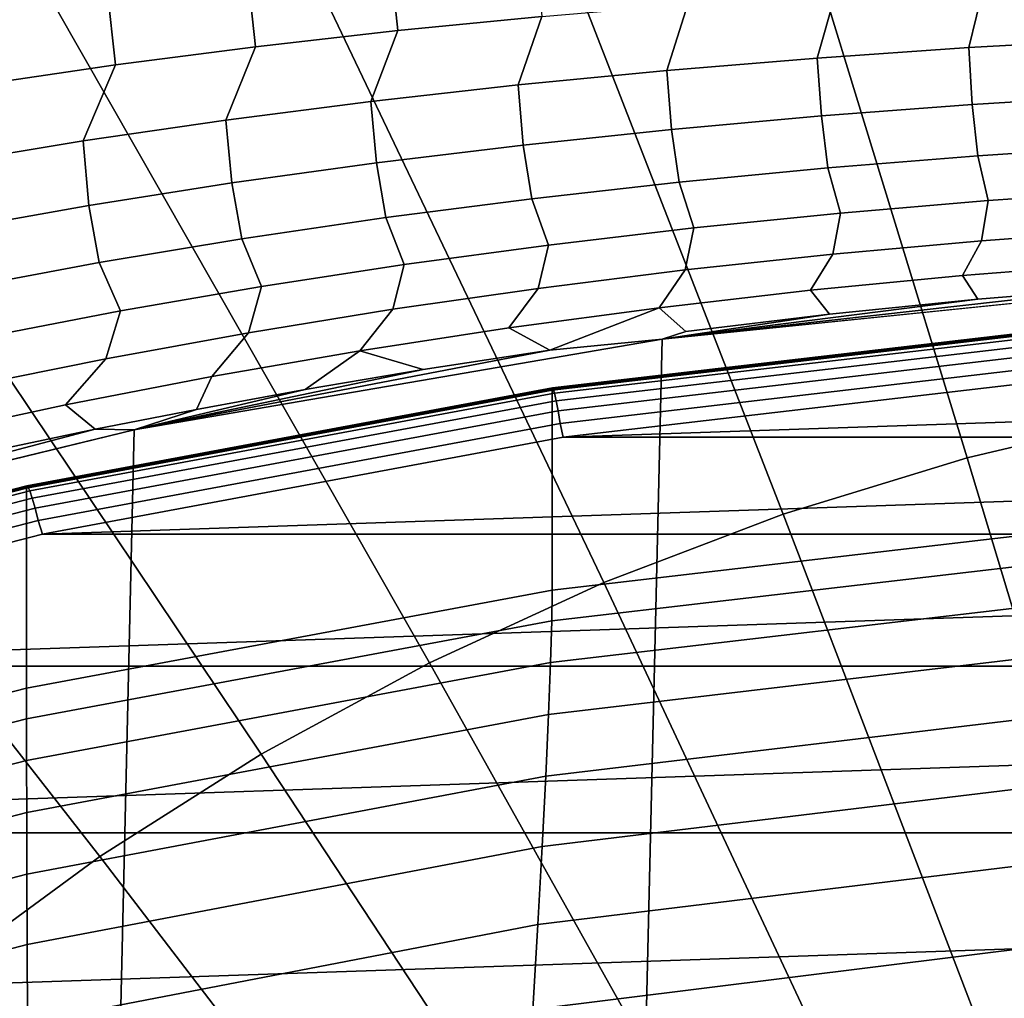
# Model space of a CAD drawing. Header units: metres. Extents: x -24 to 94, y -256 to 25.
# Tile 31 of 195: x -5.05 to -2.14, y -214.37 to -211.48. Entities that reach past the tile are written whole.
import ezdxf

# ---------------------------------------------------------------- set-up
doc = ezdxf.new("R2010")
doc.units = ezdxf.units.M
doc.layers.add('solid_10_061_003_XXX', color=7, linetype='CONTINUOUS')

msp = doc.modelspace()

# ---------------------------------------------------------------- linework, layer by layer
at = {"layer": 'solid_10_061_003_XXX'}
for points in [[(-1.510589, -210.058167, 337.241333), (-2.257076, -210.18248, 337.274658), (-1.69803, -212.640091, 338.497162), (-1.136438, -212.546555, 338.472076)], [(-2.257076, -210.18248, 337.274658), (-2.993039, -210.355713, 337.321075), (-2.251706, -212.770416, 338.532074), (-1.69803, -212.640091, 338.497162)], [(-2.993039, -210.355713, 337.321075), (-3.715047, -210.577072, 337.380402), (-2.794883, -212.936935, 338.576691), (-2.251706, -212.770416, 338.532074)], [(-3.715047, -210.577072, 337.380402), (-4.419734, -210.84549, 337.452301), (-3.325029, -213.138885, 338.630798), (-2.794883, -212.936935, 338.576691)], [(-4.419734, -210.84549, 337.452301), (-5.103814, -211.159744, 337.536499), (-3.839672, -213.37529, 338.694153), (-3.325029, -213.138885, 338.630798)], [(-5.103814, -211.159744, 337.536499), (-5.764097, -211.518341, 337.632599), (-4.336413, -213.645081, 338.766449), (-3.839672, -213.37529, 338.694153)], [(-3.955878, -211.296753, 286.875366), (-3.528193, -211.259384, 286.79953), (-3.507566, -211.467865, 286.600342), (-3.933508, -211.509781, 286.670807)], [(-4.377311, -211.339401, 286.958221), (-3.955878, -211.296753, 286.875366), (-3.933508, -211.509781, 286.670807), (-4.353585, -211.557373, 286.747711)], [(-4.791891, -211.387772, 287.047607), (-4.377311, -211.339401, 286.958221), (-4.353585, -211.557373, 286.747711), (-4.767234, -211.611038, 286.830475)], [(-1.759562, -211.350998, 286.39151), (-1.796199, -211.534454, 286.196991), (-2.246712, -211.559937, 286.23645), (-2.201491, -211.373093, 286.431946)], [(-5.199221, -211.44223, 287.143036), (-4.791891, -211.387772, 287.047607), (-4.767234, -211.611038, 286.830475), (-5.174071, -211.671082, 286.918671)], [(-2.640744, -211.399811, 286.480438), (-2.694471, -211.590897, 286.283691), (-3.138536, -211.627487, 286.338348), (-3.076373, -211.43132, 286.536713)], [(-2.201491, -211.373093, 286.431946), (-2.246712, -211.559937, 286.23645), (-2.694471, -211.590897, 286.283691), (-2.640744, -211.399811, 286.480438)], [(-3.076373, -211.43132, 286.536713), (-3.138536, -211.627487, 286.338348), (-3.57811, -211.669937, 286.399963), (-3.507566, -211.467865, 286.600342)], [(-3.507566, -211.467865, 286.600342), (-3.57811, -211.669937, 286.399963), (-4.012389, -211.718552, 286.468018), (-3.933508, -211.509781, 286.670807)], [(-5.764097, -211.518341, 337.632599), (-6.397506, -211.919647, 337.740143), (-4.812936, -213.946976, 338.847321), (-4.336413, -213.645081, 338.766449)], [(-3.933508, -211.509781, 286.670807), (-4.012389, -211.718552, 286.468018), (-4.44079, -211.77359, 286.541992), (-4.353585, -211.557373, 286.747711)], [(-2.246712, -211.559937, 286.23645), (-1.796199, -211.534454, 286.196991), (-1.788579, -211.70047, 285.98584), (-2.236782, -211.728027, 286.022278)], [(-4.353585, -211.557373, 286.747711), (-4.44079, -211.77359, 286.541992), (-4.862764, -211.835434, 286.621399), (-4.767234, -211.611038, 286.830475)], [(-2.694471, -211.590897, 286.283691), (-2.246712, -211.559937, 286.23645), (-2.236782, -211.728027, 286.022278), (-2.682411, -211.761597, 286.065796)], [(-3.138536, -211.627487, 286.338348), (-2.694471, -211.590897, 286.283691), (-2.682411, -211.761597, 286.065796), (-3.124606, -211.801285, 286.115997)], [(-4.767234, -211.611038, 286.830475), (-4.862764, -211.835434, 286.621399), (-5.277978, -211.904327, 286.705719), (-5.174071, -211.671082, 286.918671)], [(-3.57811, -211.669937, 286.399963), (-3.138536, -211.627487, 286.338348), (-3.124606, -211.801285, 286.115997), (-3.562641, -211.84729, 286.172455)], [(-4.012389, -211.718552, 286.468018), (-3.57811, -211.669937, 286.399963), (-3.562641, -211.84729, 286.172455), (-3.995776, -211.899857, 286.23465)], [(-4.44079, -211.77359, 286.541992), (-4.012389, -211.718552, 286.468018), (-3.995776, -211.899857, 286.23465), (-4.423475, -211.959198, 286.302124)], [(-2.236782, -211.728027, 286.022278), (-1.788579, -211.70047, 285.98584), (-1.776115, -211.849854, 285.762573), (-2.220708, -211.879059, 285.795746)], [(-2.682411, -211.761597, 286.065796), (-2.236782, -211.728027, 286.022278), (-2.220708, -211.879059, 285.795746), (-2.66293, -211.914719, 285.835205)], [(-4.862764, -211.835434, 286.621399), (-4.44079, -211.77359, 286.541992), (-4.423475, -211.959198, 286.302124), (-4.845233, -212.025589, 286.374359)], [(-3.124606, -211.801285, 286.115997), (-2.682411, -211.761597, 286.065796), (-2.66293, -211.914719, 285.835205), (-3.102012, -211.956924, 285.880585)], [(-3.562641, -211.84729, 286.172455), (-3.124606, -211.801285, 286.115997), (-3.102012, -211.956924, 285.880585), (-3.53731, -212.005783, 285.931488)], [(-5.277978, -211.904327, 286.705719), (-4.862764, -211.835434, 286.621399), (-4.845233, -212.025589, 286.374359), (-5.260744, -212.099258, 286.450836)], [(-3.995776, -211.899857, 286.23465), (-3.562641, -211.84729, 286.172455), (-3.53731, -212.005783, 285.931488), (-3.968158, -212.061493, 285.987427)], [(-2.220708, -211.879059, 285.795746), (-1.776115, -211.849854, 285.762573), (-1.751744, -211.981293, 285.528107), (-2.189698, -212.011475, 285.557617)], [(-2.66293, -211.914719, 285.835205), (-2.220708, -211.879059, 285.795746), (-2.189698, -212.011475, 285.557617), (-2.625527, -212.048386, 285.592529)], [(-6.397506, -211.919647, 337.740143), (-7.001087, -212.361755, 337.858582), (-5.267018, -214.279587, 338.936462), (-4.812936, -213.946976, 338.847321)], [(-4.423475, -211.959198, 286.302124), (-3.995776, -211.899857, 286.23465), (-3.968158, -212.061493, 285.987427), (-4.394072, -212.124237, 286.047913)], [(-3.102012, -211.956924, 285.880585), (-2.66293, -211.914719, 285.835205), (-2.625527, -212.048386, 285.592529), (-3.058572, -212.092072, 285.632568)], [(-4.845233, -212.025589, 286.374359), (-4.423475, -211.959198, 286.302124), (-4.394072, -212.124237, 286.047913), (-4.814601, -212.194214, 286.112457)], [(-3.53731, -212.005783, 285.931488), (-3.102012, -211.956924, 285.880585), (-3.058572, -212.092072, 285.632568), (-3.488279, -212.142624, 285.677307)], [(-1.751744, -211.981293, 285.528107), (-1.768226, -212.097351, 285.286926), (-2.209434, -212.129669, 285.313934), (-2.189698, -212.011475, 285.557617)], [(-3.968158, -212.061493, 285.987427), (-3.53731, -212.005783, 285.931488), (-3.488279, -212.142624, 285.677307), (-3.914078, -212.20018, 285.726349)], [(-2.189698, -212.011475, 285.557617), (-2.209434, -212.129669, 285.313934), (-2.648587, -212.169281, 285.345734), (-2.625527, -212.048386, 285.592529)], [(-5.260744, -212.099258, 286.450836), (-4.845233, -212.025589, 286.374359), (-4.814601, -212.194214, 286.112457), (-5.229463, -212.271561, 286.180603)], [(-4.394072, -212.124237, 286.047913), (-3.968158, -212.061493, 285.987427), (-3.914078, -212.20018, 285.726349), (-4.335536, -212.264847, 285.779175)], [(-2.625527, -212.048386, 285.592529), (-2.648587, -212.169281, 285.345734), (-3.085096, -212.216171, 285.381989), (-3.058572, -212.092072, 285.632568)], [(-3.058572, -212.092072, 285.632568), (-3.085096, -212.216171, 285.381989), (-3.51848, -212.270416, 285.422272), (-3.488279, -212.142624, 285.677307)], [(-1.768226, -212.097351, 285.286926), (-1.81378, -212.197021, 285.039093), (-2.265274, -212.232468, 285.064117), (-2.209434, -212.129669, 285.313934)], [(-4.814601, -212.194214, 286.112457), (-4.394072, -212.124237, 286.047913), (-4.335536, -212.264847, 285.779175), (-4.752275, -212.336761, 285.835358)], [(-3.488279, -212.142624, 285.677307), (-3.51848, -212.270416, 285.422272), (-3.948228, -212.332092, 285.466156), (-3.914078, -212.20018, 285.726349)], [(-2.209434, -212.129669, 285.313934), (-2.265274, -212.232468, 285.064117), (-2.714689, -212.275955, 285.093353), (-2.648587, -212.169281, 285.345734)], [(-2.648587, -212.169281, 285.345734), (-2.714689, -212.275955, 285.093353), (-3.161499, -212.327469, 285.126434), (-3.085096, -212.216171, 285.381989)], [(-5.229463, -212.271561, 286.180603), (-4.814601, -212.194214, 286.112457), (-4.752275, -212.336761, 285.835358), (-5.164022, -212.416016, 285.894501)], [(-3.914078, -212.20018, 285.726349), (-3.948228, -212.332092, 285.466156), (-4.373969, -212.401276, 285.513214), (-4.335536, -212.264847, 285.779175)], [(-2.590719, -255.528259, 296.36322), (-1.578935, -212.25972, 284.76944), (0.000002, -212.206146, 284.755096), (-1.012579, -255.650787, 296.396057)], [(-2.265274, -212.232468, 285.064117), (-1.81378, -212.197021, 285.039093), (-1.772605, -212.26619, 284.801178), (-2.220434, -212.302704, 284.819092)], [(-3.085096, -212.216171, 285.381989), (-3.161499, -212.327469, 285.126434), (-3.605284, -212.387024, 285.162903), (-3.51848, -212.270416, 285.422272)], [(-2.714689, -212.275955, 285.093353), (-2.265274, -212.232468, 285.064117), (-2.220434, -212.302704, 284.819092), (-2.658538, -212.346832, 284.83905)], [(-4.335536, -212.264847, 285.779175), (-4.373969, -212.401276, 285.513214), (-4.79537, -212.478043, 285.562958), (-4.752275, -212.336761, 285.835358)], [(-4.156038, -255.298828, 296.301727), (-3.152348, -212.420517, 284.812531), (-1.578935, -212.25972, 284.76944), (-2.590719, -255.528259, 296.36322)], [(-3.51848, -212.270416, 285.422272), (-3.605284, -212.387024, 285.162903), (-4.045588, -212.454666, 285.202271), (-3.948228, -212.332092, 285.466156)], [(-1.772605, -212.26619, 284.801178), (-1.578935, -212.25972, 284.76944), (-3.152348, -212.420517, 284.812531)], [(-2.220434, -212.302704, 284.819092), (-1.772605, -212.26619, 284.801178), (-3.152348, -212.420517, 284.812531)], [(-3.161499, -212.327469, 285.126434), (-2.714689, -212.275955, 285.093353), (-2.658538, -212.346832, 284.83905), (-3.082956, -212.397552, 284.860687)], [(-2.658538, -212.346832, 284.83905), (-2.220434, -212.302704, 284.819092), (-3.152348, -212.420517, 284.812531)], [(-3.948228, -212.332092, 285.466156), (-4.045588, -212.454666, 285.202271), (-4.482111, -212.530396, 285.24411), (-4.373969, -212.401276, 285.513214)], [(-3.605284, -212.387024, 285.162903), (-3.161499, -212.327469, 285.126434), (-3.484177, -212.452606, 284.883881)], [(-3.161499, -212.327469, 285.126434), (-3.082956, -212.397552, 284.860687), (-3.152348, -212.420517, 284.812531), (-3.484177, -212.452606, 284.883881)], [(-4.752275, -212.336761, 285.835358), (-4.79537, -212.478043, 285.562958), (-5.212214, -212.562439, 285.61499), (-5.164022, -212.416016, 285.894501)], [(-3.082956, -212.397552, 284.860687), (-2.658538, -212.346832, 284.83905), (-3.152348, -212.420517, 284.812531)], [(-4.045588, -212.454666, 285.202271), (-3.605284, -212.387024, 285.162903), (-3.484177, -212.452606, 284.883881), (-3.858706, -212.510223, 284.908234)], [(-1.90812, -212.978424, 282.186096), (-3.477463, -213.16127, 282.235107), (-3.477458, -212.570816, 284.43869), (-1.90812, -212.38797, 284.389709)], [(-3.476696, -212.564087, 284.482727), (-1.907699, -212.381287, 284.433746), (-1.90812, -212.38797, 284.389709), (-3.477458, -212.570816, 284.43869)], [(-1.907699, -212.381287, 284.433746), (-3.476696, -212.564087, 284.482727), (-3.474414, -212.567215, 284.527405), (-1.906447, -212.384537, 284.478455)], [(-1.906447, -212.384537, 284.478455), (-3.474414, -212.567215, 284.527405), (-3.470732, -212.580124, 284.57019), (-1.904427, -212.397629, 284.521271)], [(-4.373969, -212.401276, 285.513214), (-4.482111, -212.530396, 285.24411), (-4.914558, -212.614288, 285.287933), (-4.79537, -212.478043, 285.562958)], [(-1.904427, -212.397629, 284.521271), (-3.470732, -212.580124, 284.57019), (-3.465836, -212.602158, 284.608917), (-1.90174, -212.419922, 284.560089)], [(-5.700798, -254.963638, 296.211914), (-4.711356, -212.687943, 284.884186), (-3.152348, -212.420517, 284.812531), (-4.156038, -255.298828, 296.301727)], [(-3.484177, -212.452606, 284.883881), (-3.152348, -212.420517, 284.812531), (-4.711356, -212.687943, 284.884186)], [(-1.90174, -212.419922, 284.560089), (-3.465836, -212.602158, 284.608917), (-3.45997, -212.632187, 284.641663), (-1.898521, -212.450272, 284.592926)], [(-3.858706, -212.510223, 284.908234), (-3.484177, -212.452606, 284.883881), (-4.711356, -212.687943, 284.884186)], [(-4.045588, -212.454666, 285.202271), (-4.206847, -212.569061, 284.933716), (-4.527853, -212.627762, 284.960052), (-4.482111, -212.530396, 285.24411)], [(-4.045588, -212.454666, 285.202271), (-3.858706, -212.510223, 284.908234), (-4.206847, -212.569061, 284.933716)], [(-1.898521, -212.450272, 284.592926), (-3.45997, -212.632187, 284.641663), (-3.45343, -212.668747, 284.666809), (-1.894933, -212.487152, 284.618134)], [(-4.79537, -212.478043, 285.562958), (-4.914558, -212.614288, 285.287933), (-5.342796, -212.706284, 285.333405), (-5.212214, -212.562439, 285.61499)], [(-1.894933, -212.487152, 284.618134), (-3.45343, -212.668747, 284.666809), (-3.444426, -212.709595, 284.682922), (-1.891159, -212.528687, 284.63446)], [(-4.914558, -212.614288, 285.287933), (-4.482111, -212.530396, 285.24411), (-4.527853, -212.627762, 284.960052), (-4.826887, -212.686249, 284.987335)], [(-4.206847, -212.569061, 284.933716), (-3.858706, -212.510223, 284.908234), (-4.711356, -212.687943, 284.884186)], [(-3.444426, -212.709595, 284.682922), (3.44451, -212.70961, 284.682922), (1.891159, -212.528687, 284.63446)], [(-1.891159, -212.528687, 284.63446), (-3.444426, -212.709595, 284.682922), (1.891159, -212.528687, 284.63446)], [(-5.028533, -212.852844, 284.56012), (-3.476696, -212.564087, 284.482727), (-3.477458, -212.570816, 284.43869), (-5.029611, -212.859634, 284.516083)], [(-3.476696, -212.564087, 284.482727), (-5.028533, -212.852844, 284.56012), (-5.025233, -212.855789, 284.604736), (-3.474414, -212.567215, 284.527405)], [(-3.477463, -213.16127, 282.235107), (-5.029644, -213.450089, 282.3125), (-5.029611, -212.859634, 284.516083), (-3.477458, -212.570816, 284.43869)], [(-3.474414, -212.567215, 284.527405), (-5.025233, -212.855789, 284.604736), (-5.019907, -212.868393, 284.64743), (-3.470732, -212.580124, 284.57019)], [(-3.470732, -212.580124, 284.57019), (-5.019907, -212.868393, 284.64743), (-5.012825, -212.890015, 284.686035), (-3.465836, -212.602158, 284.608917)], [(-4.527853, -212.627762, 284.960052), (-4.206847, -212.569061, 284.933716), (-4.711356, -212.687943, 284.884186)], [(-5.342796, -212.706284, 285.333405), (-4.914558, -212.614288, 285.287933), (-4.826887, -212.686249, 284.987335), (-5.237439, -212.772385, 285.029846)], [(-3.465836, -212.602158, 284.608917), (-5.012825, -212.890015, 284.686035), (-5.004342, -212.919571, 284.718658), (-3.45997, -212.632187, 284.641663)], [(-3.45997, -212.632187, 284.641663), (-5.004342, -212.919571, 284.718658), (-4.994883, -212.955566, 284.743652), (-3.45343, -212.668747, 284.666809)], [(-4.826887, -212.686249, 284.987335), (-4.527853, -212.627762, 284.960052), (-4.711356, -212.687943, 284.884186)], [(-1.69803, -212.640091, 338.497162), (-2.251706, -212.770416, 338.532074), (-1.503306, -215.249527, 339.600128), (-1.133656, -215.162521, 339.576813)], [(-4.994883, -212.955566, 284.743652), (-4.982792, -212.995697, 284.759583), (-3.444426, -212.709595, 284.682922), (-3.45343, -212.668747, 284.666809)], [(-7.217332, -254.524353, 296.094208), (-6.246788, -213.060562, 284.984039), (-4.711356, -212.687943, 284.884186), (-5.700798, -254.963638, 296.211914)], [(-4.826887, -212.686249, 284.987335), (-4.711356, -212.687943, 284.884186), (-6.246788, -213.060562, 284.984039)], [(-5.237439, -212.772385, 285.029846), (-4.826887, -212.686249, 284.987335), (-6.246788, -213.060562, 284.984039)], [(-3.444426, -212.709595, 284.682922), (-4.982792, -212.995697, 284.759583), (3.44451, -212.70961, 284.682922)], [(-4.982792, -212.995697, 284.759583), (4.982877, -212.995712, 284.759583), (3.44451, -212.70961, 284.682922)], [(-2.251706, -212.770416, 338.532074), (-2.794883, -212.936935, 338.576691), (-1.865947, -215.360703, 339.629913), (-1.503306, -215.249527, 339.600128)], [(-6.555552, -213.24614, 284.665497), (-5.028533, -212.852844, 284.56012), (-5.029611, -212.859634, 284.516083), (-6.556995, -213.253021, 284.62149)], [(-5.028533, -212.852844, 284.56012), (-6.555552, -213.24614, 284.665497), (-6.551249, -213.248825, 284.710052), (-5.025233, -212.855789, 284.604736)], [(-5.025233, -212.855789, 284.604736), (-6.551249, -213.248825, 284.710052), (-6.544306, -213.261017, 284.752625), (-5.019907, -212.868393, 284.64743)], [(-5.029644, -213.450089, 282.3125), (-6.556999, -213.843475, 282.417877), (-6.556995, -213.253021, 284.62149), (-5.029611, -212.859634, 284.516083)], [(-5.019907, -212.868393, 284.64743), (-6.544306, -213.261017, 284.752625), (-6.535073, -213.282074, 284.791107), (-5.012825, -212.890015, 284.686035)], [(-5.012825, -212.890015, 284.686035), (-6.535073, -213.282074, 284.791107), (-6.524013, -213.310974, 284.823547), (-5.004342, -212.919571, 284.718658)], [(-5.004342, -212.919571, 284.718658), (-6.524013, -213.310974, 284.823547), (-6.511682, -213.346237, 284.848328), (-4.994883, -212.955566, 284.743652)], [(-2.794883, -212.936935, 338.576691), (-3.325029, -213.138885, 338.630798), (-2.219888, -215.495529, 339.666046), (-1.865947, -215.360703, 339.629913)], [(-6.511682, -213.346237, 284.848328), (-6.497063, -213.385574, 284.864044), (-4.982792, -212.995697, 284.759583), (-4.994883, -212.955566, 284.743652)], [(-4.982792, -212.995697, 284.759583), (-6.497063, -213.385574, 284.864044), (4.982877, -212.995712, 284.759583)], [(-6.497063, -213.385574, 284.864044), (6.497111, -213.38559, 284.864075), (4.982877, -212.995712, 284.759583)], [(-3.478656, -213.251633, 281.962891), (-3.477463, -213.16127, 282.235107), (-1.90812, -212.978424, 282.186096), (-1.910572, -213.06868, 281.913849)], [(-1.910572, -213.06868, 281.913849), (-1.917985, -213.191422, 281.651306), (-3.482277, -213.374741, 281.700409), (-3.478656, -213.251633, 281.962891)], [(-3.325029, -213.138885, 338.630798), (-3.839672, -213.37529, 338.694153), (-2.56348, -215.653366, 339.708344), (-2.219888, -215.495529, 339.666046)], [(-5.029564, -213.540482, 282.040283), (-5.029644, -213.450089, 282.3125), (-3.477463, -213.16127, 282.235107), (-3.478656, -213.251633, 281.962891)], [(-1.917985, -213.191422, 281.651306), (-1.930291, -213.344284, 281.404755), (-3.488266, -213.528168, 281.454041), (-3.482277, -213.374741, 281.700409)], [(-3.478656, -213.251633, 281.962891), (-3.482277, -213.374741, 281.700409), (-5.029335, -213.663651, 281.777832), (-5.029564, -213.540482, 282.040283)], [(-1.930291, -213.344284, 281.404755), (-1.947355, -213.525223, 281.177551), (-3.496566, -213.7099, 281.22702), (-3.488266, -213.528168, 281.454041)], [(-3.482277, -213.374741, 281.700409), (-3.488266, -213.528168, 281.454041), (-5.028945, -213.817184, 281.531464), (-5.029335, -213.663651, 281.777832)], [(-3.839672, -213.37529, 338.694153), (-4.336413, -213.645081, 338.766449), (-2.895119, -215.833481, 339.756592), (-2.56348, -215.653366, 339.708344)], [(-6.497063, -213.385574, 284.864044), (-7.979051, -213.877136, 284.995758), (6.497111, -213.38559, 284.864075)], [(-7.979051, -213.877136, 284.995758), (7.979089, -213.877151, 284.995789), (6.497111, -213.38559, 284.864075)], [(-6.555651, -213.933792, 282.14566), (-6.556999, -213.843475, 282.417877), (-5.029644, -213.450089, 282.3125), (-5.029564, -213.540482, 282.040283)], [(-5.029564, -213.540482, 282.040283), (-5.029335, -213.663651, 281.777832), (-6.55158, -214.056747, 281.883148), (-6.555651, -213.933792, 282.14566)], [(-3.488266, -213.528168, 281.454041), (-3.496566, -213.7099, 281.22702), (-5.028423, -213.999069, 281.304504), (-5.028945, -213.817184, 281.531464)], [(-1.947355, -213.525223, 281.177551), (-1.968987, -213.731842, 280.972748), (-3.507099, -213.917526, 281.022491), (-3.496566, -213.7099, 281.22702)], [(-5.029335, -213.663651, 281.777832), (-5.028945, -213.817184, 281.531464), (-6.544829, -214.20993, 281.636719), (-6.55158, -214.056747, 281.883148)], [(-4.336413, -213.645081, 338.766449), (-4.812936, -213.946976, 338.847321), (-3.213259, -216.035049, 339.810608), (-2.895119, -215.833481, 339.756592)], [(-3.496566, -213.7099, 281.22702), (-3.507099, -213.917526, 281.022491), (-5.027806, -214.206894, 281.100006), (-5.028423, -213.999069, 281.304504)], [(-1.968987, -213.731842, 280.972748), (-1.994945, -213.961411, 280.79306), (-3.519767, -214.148285, 280.84314), (-3.507099, -213.917526, 281.022491)], [(-5.028945, -213.817184, 281.531464), (-5.028423, -213.999069, 281.304504), (-6.535508, -214.391327, 281.409607), (-6.544829, -214.20993, 281.636719)], [(-7.979051, -213.877136, 284.995758), (-9.421318, -214.46785, 285.154053), (7.979089, -213.877151, 284.995789)], [(-9.421318, -214.46785, 285.154053), (9.421386, -214.46788, 285.154053), (7.979089, -213.877151, 284.995789)], [(-3.507099, -213.917526, 281.022491), (-3.519767, -214.148285, 280.84314), (-5.027142, -214.437881, 280.920715), (-5.027806, -214.206894, 281.100006)], [(-4.812936, -213.946976, 338.847321), (-5.267018, -214.279587, 338.936462), (-3.516418, -216.257095, 339.870117), (-3.213259, -216.035049, 339.810608)], [(-1.994945, -213.961411, 280.79306), (-2.024959, -214.210876, 280.640991), (-3.53448, -214.399139, 280.691406), (-3.519767, -214.148285, 280.84314)], [(-5.028423, -213.999069, 281.304504), (-5.027806, -214.206894, 281.100006), (-6.523768, -214.598511, 281.204956), (-6.535508, -214.391327, 281.409607)], [(-3.519767, -214.148285, 280.84314), (-3.53448, -214.399139, 280.691406), (-5.026513, -214.688995, 280.769073), (-5.027142, -214.437881, 280.920715)], [(-5.027806, -214.206894, 281.100006), (-5.027142, -214.437881, 280.920715), (-6.509806, -214.828766, 281.025452), (-6.523768, -214.598511, 281.204956)], [(-2.024959, -214.210876, 280.640991), (-2.058673, -214.476959, 280.518524), (-3.551081, -214.666763, 280.569366), (-3.53448, -214.399139, 280.691406)], [(-5.267018, -214.279587, 338.936462), (-5.696544, -214.641357, 339.033386), (-3.803182, -216.498627, 339.934814), (-3.516418, -216.257095, 339.870117)]]:
    msp.add_3dface(points, dxfattribs=at)

doc.saveas('drawing.dxf')
